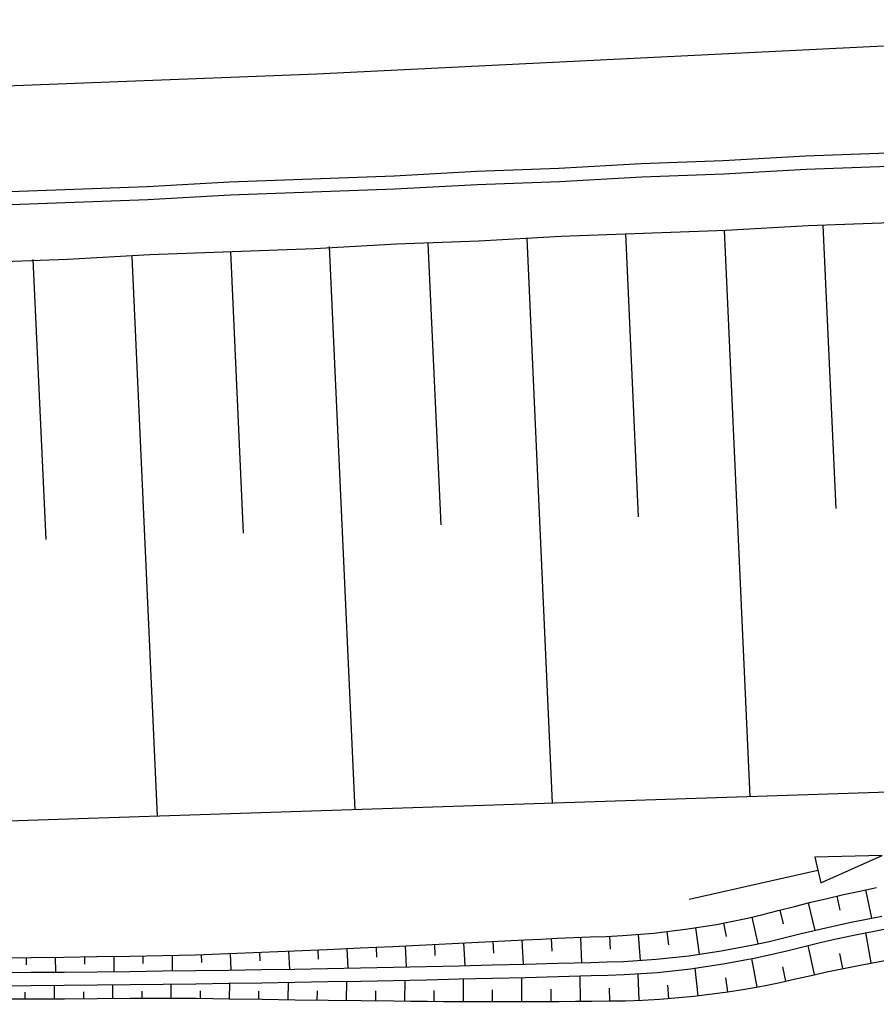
# Model space of a CAD drawing. Extents: x 0 to 1135, y 0 to 420.
# Tile 53 of 116: x 736 to 762, y 127 to 157. Entities that reach past the tile are written whole.
import ezdxf

# ---------------------------------------------------------------- set-up
doc = ezdxf.new("R2010")
doc.units = 0
doc.header["$LTSCALE"] = 2
doc.header["$MEASUREMENT"] = 0
doc.linetypes.add('AUSGEZOGEN', pattern=[0])
for name, color, linetype in [('Boeschungen', 15, 'CONTINUOUS'), ('FBRTOP', 8, 'AUSGEZOGEN'), ('Gleisachsen', 7, 'CONTINUOUS'), ('Kabelanlagen', 15, 'CONTINUOUS'), ('Rinne', 200, 'CONTINUOUS'), ('Wege', 15, 'CONTINUOUS')]:
    doc.layers.add(name, color=color, linetype=linetype)

msp = doc.modelspace()

# ---------------------------------------------------------------- hatches: boundary and pattern name
at = {"layer": 'Rinne'}
h = msp.add_hatch(dxfattribs=at)
h.set_pattern_fill('ANSI31', color=256, scale=20, style=0)
edge = h.paths.add_edge_path()
edge.add_arc((1155.656, -2242.558), 2522.184, 99.43086, 99.683895, ccw=False)
edge.add_arc((887.295, -626.916), 884.407, 99.003551, 99.43086, ccw=False)
edge.add_arc((7865.435, -44667.495), 45474.395, 98.9888757, 99.0035505, ccw=False)
edge.add_arc((893.783, -594.836), 853.736, 98.881774, 98.988876, ccw=False)
edge.add_arc((774.345, 169.468), 80.155, 94.92834, 98.88177, ccw=False)
edge.add_arc((745.762, 500.943), 252.549, 274.92834, 277.15528)
edge.add_arc((775.591, 263.332), 13.073, 277.1553, 285.3942)
edge.add_arc((750.907, 352.981), 106.059, 285.39417, 288.28453)
edge.add_arc((1039.724, -1545.768), 1815.023, 99.546964, 99.747306, ccw=False)
edge.add_arc((850.351, -419.793), 673.234, 99.218015, 99.546965, ccw=False)
edge.add_arc((74345.819, -453292.252), 459470.628, 99.21719543, 99.21801488, ccw=False)
edge.add_arc((750.114, 238.882), 7.008, 99.0073, 99.2171, ccw=False)
edge.add_arc((1870.55, -6829.431), 7163.573, 98.9962, 99.0073128, ccw=False)
edge.add_arc((20211.835, -122681.43), 124458.451, 98.99353748, 98.99620358, ccw=False)
edge.add_arc((2641.993, -11668.774), 12064.016, 98.9801682, 98.9935375, ccw=False)
edge.add_arc((3231.703, -15400.423), 15841.973, 98.9684968, 98.9801636, ccw=False)
edge.add_arc((765.59, 225.605), 22.54, 97.6622, 98.9685, ccw=False)
edge.add_arc((1031.826, -1753.362), 2019.336, 97.52416, 97.662171, ccw=False)
edge.add_arc((776.12, 182.608), 66.551, 94.74165, 97.52416, ccw=False)
edge.add_arc((746.839, 535.619), 287.671, 274.74165, 276.07989)
edge.add_arc((775.796, 263.764), 14.279, 276.0799, 285.3873)
edge.add_arc((760.786, 318.304), 70.846, 285.38728, 289.56211)

# ---------------------------------------------------------------- linework, layer by layer
at = {"layer": 'Boeschungen', "linetype": 'Continuous'}
msp.add_line((762.986, 133.782), (727.831, 132.626), dxfattribs=at)
for points in [[(734.653, 149.839), (737.152, 149.93), (739.65, 150.07), (742.149, 150.161), (744.648, 150.251), (747.146, 150.392), (749.645, 150.482), (752.143, 150.623), (754.642, 150.713), (757.141, 150.804), (759.639, 150.944), (762.138, 151.035)], [(760.089, 150.952), (760.478, 142.357)], [(754.092, 150.705), (754.481, 142.11)], [(757.091, 150.803), (757.869, 133.614)], [(745.097, 150.309), (745.874, 133.219)], [(748.096, 150.407), (748.484, 141.862)], [(751.094, 150.556), (751.872, 133.416)], [(739.101, 150.011), (739.877, 133.022)], [(742.099, 150.16), (742.488, 141.615)], [(736.102, 149.913), (736.49, 141.418)]]:
    msp.add_lwpolyline(points, dxfattribs=at)
at = {"layer": 'FBRTOP', "const_width": 0.5}
for points in [[(616.051, 211.165, 0.000645), (628.582, 211.875, 0.000637), (641.773, 212.656, 0.000715), (653.527, 213.384, 0.000575), (668.514, 214.352, 0.000867), (678.463, 215.022, 0.000165), (689.177, 215.767, 0.000404), (693.556, 216.077, 0.000004), (698.475, 216.428, -0.000016), (703.395, 216.78, -0.000001), (715.863, 217.671, 0.000009), (728.331, 218.561, 0.00001), (740.799, 219.453, -0.000012), (753.267, 220.344, -0.000007), (765.735, 221.235, 0.000008), (778.203, 222.125, 0.000004), (815.608, 224.799, -0.000002), (853.013, 227.472, -0.000001), (902.886, 231.036, 0.000001), (950, 234.403, 0.000002)], [(616.272, 207.171, 0.000645), (628.814, 207.881, 0.000637), (642.015, 208.663, 0.000715), (653.779, 209.392, 0.000575), (668.777, 210.36, 0.000867), (678.734, 211.032, 0.000165), (689.456, 211.777, 0.000404), (693.838, 212.087, 0.000004), (698.759, 212.438, -0.000016), (703.68, 212.79, -0.000001), (716.148, 213.681, 0.000009), (728.616, 214.572, 0.00001), (741.084, 215.463, -0.000012), (753.552, 216.354, -0.000007), (766.02, 217.245, 0.000008), (778.488, 218.136, 0.000004), (815.893, 220.809, -0.000002), (853.298, 223.482, -0.000001), (903.171, 227.046, 0.000001), (950, 230.392, 0.000002)]]:
    msp.add_lwpolyline(points, format="xyb", dxfattribs=at)
at = {"layer": 'Gleisachsen', "linetype": 'Continuous'}
for p, q in [((744.724, 155.554), (761.929, 156.402)), ((670.549, 152.701), (744.724, 155.554))]:
    msp.add_line(p, q, dxfattribs=at)
at = {"layer": 'Kabelanlagen', "linetype": 'Continuous'}
for points in [[(734.576, 151.954), (737.075, 152.044), (739.574, 152.135), (742.072, 152.275), (744.571, 152.366), (747.07, 152.456), (749.568, 152.597), (752.067, 152.687), (754.565, 152.828), (757.064, 152.918), (759.562, 153.059), (762.061, 153.149)], [(734.596, 151.554), (737.095, 151.645), (739.594, 151.735), (742.092, 151.876), (744.591, 151.966), (747.09, 152.057), (749.588, 152.197), (752.087, 152.288), (754.585, 152.428), (757.084, 152.519), (759.582, 152.659), (762.08, 152.75)]]:
    msp.add_lwpolyline(points, dxfattribs=at)
at = {"layer": 'Wege', "linetype": 'Continuous'}
for p, q in [((760.215, 130.529), (760.712, 130.643)), ((760.509, 130.597), (760.604, 130.176)), ((760.712, 130.643), (761.211, 130.753)), ((761.211, 130.753), (761.711, 130.857)), ((761.383, 130.789), (761.559, 129.931)), ((758.731, 130.158), (759.224, 130.285)), ((759.224, 130.285), (759.718, 130.41)), ((759.639, 130.39), (759.841, 129.56)), ((759.718, 130.41), (760.215, 130.529)), ((757.8, 129.931), (758.266, 130.041)), ((758.266, 130.041), (758.731, 130.158)), ((758.78, 130.17), (758.88, 129.76)), ((760.892, 129.795), (761.876, 129.993)), ((755.912, 129.591), (756.86, 129.742)), ((756.86, 129.742), (757.8, 129.931)), ((757.073, 129.782), (757.149, 129.378)), ((757.926, 129.96), (758.11, 129.148)), ((759.912, 129.577), (760.401, 129.689)), ((760.401, 129.689), (760.892, 129.795)), ((753.021, 129.358), (753.511, 129.377)), ((753.511, 129.377), (754.002, 129.402)), ((753.607, 129.381), (753.627, 128.992)), ((754.002, 129.402), (754.959, 129.477)), ((754.481, 129.435), (754.544, 128.647)), ((754.959, 129.477), (755.912, 129.591)), ((755.351, 129.519), (755.395, 129.121)), ((756.215, 129.635), (756.335, 128.832)), ((758.937, 129.34), (759.424, 129.46)), ((759.424, 129.46), (759.912, 129.577)), ((760.488, 129.299), (760.975, 129.404)), ((760.975, 129.404), (761.951, 129.6)), ((761.553, 128.569), (761.393, 129.49)), ((747.032, 129.073), (748.031, 129.12)), ((747.408, 129.091), (747.438, 128.45)), ((748.031, 129.12), (749.029, 129.168)), ((748.294, 129.133), (748.31, 128.801)), ((749.029, 129.168), (750.027, 129.218)), ((749.18, 129.176), (749.212, 128.489)), ((750.027, 129.218), (751.025, 129.268)), ((750.065, 129.22), (750.082, 128.865)), ((750.951, 129.264), (750.986, 128.532)), ((751.025, 129.268), (751.524, 129.295)), ((751.524, 129.295), (752.023, 129.319)), ((751.839, 129.31), (751.855, 128.933)), ((752.023, 129.319), (752.522, 129.34)), ((752.522, 129.34), (753.021, 129.358)), ((752.725, 129.347), (752.757, 128.579)), ((756.995, 128.934), (757.97, 129.118)), ((757.97, 129.118), (758.454, 129.225)), ((758.454, 129.225), (758.937, 129.34)), ((759.518, 129.071), (760.003, 129.188)), ((759.834, 128.217), (759.643, 129.102)), ((760.003, 129.188), (760.488, 129.299)), ((738.044, 128.765), (739.043, 128.781)), ((739.043, 128.781), (740.042, 128.799)), ((739.442, 128.788), (739.444, 128.554)), ((740.042, 128.799), (740.542, 128.808)), ((740.327, 128.804), (740.335, 128.331)), ((740.542, 128.808), (741.041, 128.82)), ((741.041, 128.82), (741.541, 128.836)), ((741.211, 128.825), (741.218, 128.584)), ((741.541, 128.836), (742.04, 128.855)), ((742.04, 128.855), (743.039, 128.896)), ((742.094, 128.857), (742.115, 128.355)), ((742.978, 128.893), (742.991, 128.631)), ((743.039, 128.896), (744.037, 128.938)), ((743.865, 128.931), (743.89, 128.383)), ((744.037, 128.938), (745.036, 128.982)), ((744.75, 128.97), (744.764, 128.684)), ((745.036, 128.982), (746.034, 129.027)), ((745.636, 129.009), (745.664, 128.415)), ((746.034, 129.027), (747.032, 129.073)), ((746.522, 129.049), (746.537, 128.741)), ((755.028, 128.684), (756.014, 128.789)), ((756.014, 128.789), (756.995, 128.934)), ((758.052, 128.726), (758.544, 128.836)), ((758.544, 128.836), (759.034, 128.952)), ((759.034, 128.952), (759.518, 129.071)), ((760.696, 128.404), (760.604, 128.854)), ((735.047, 128.722), (736.046, 128.735)), ((735.895, 128.733), (735.897, 128.51)), ((736.046, 128.735), (737.045, 128.749)), ((736.782, 128.746), (736.787, 128.293)), ((737.045, 128.749), (738.044, 128.765)), ((737.668, 128.759), (737.671, 128.53)), ((738.555, 128.773), (738.56, 128.31)), ((748.045, 128.463), (749.044, 128.485)), ((749.044, 128.485), (750.044, 128.509)), ((750.044, 128.509), (751.043, 128.533)), ((751.043, 128.533), (752.043, 128.559)), ((752.043, 128.559), (753.042, 128.586)), ((753.042, 128.586), (753.54, 128.6)), ((753.54, 128.6), (754.038, 128.618)), ((754.038, 128.618), (755.028, 128.684)), ((756.064, 128.392), (757.062, 128.539)), ((757.062, 128.539), (758.052, 128.726)), ((758.088, 127.84), (757.93, 128.701)), ((735.049, 128.28), (736.049, 128.287)), ((736.049, 128.287), (737.049, 128.295)), ((737.049, 128.295), (738.049, 128.305)), ((738.049, 128.305), (739.048, 128.315)), ((739.048, 128.315), (740.048, 128.327)), ((740.048, 128.327), (741.048, 128.34)), ((741.048, 128.34), (742.047, 128.354)), ((742.047, 128.354), (743.047, 128.369)), ((743.047, 128.369), (744.047, 128.386)), ((744.047, 128.386), (745.046, 128.403)), ((745.046, 128.403), (746.046, 128.422)), ((746.046, 128.422), (747.045, 128.442)), ((747.045, 128.442), (748.045, 128.463)), ((752.053, 128.159), (753.053, 128.186)), ((753.053, 128.186), (753.555, 128.2)), ((753.555, 128.2), (754.056, 128.219)), ((754.056, 128.219), (755.062, 128.285)), ((754.511, 127.437), (754.475, 128.242)), ((755.062, 128.285), (756.064, 128.392)), ((756.304, 127.575), (756.213, 128.412)), ((758.967, 128.021), (758.875, 128.456)), ((735.052, 127.88), (736.052, 127.887)), ((736.052, 127.887), (737.052, 127.895)), ((736.757, 127.485), (736.758, 127.893)), ((737.052, 127.895), (738.053, 127.905)), ((738.053, 127.905), (739.053, 127.915)), ((738.532, 127.494), (738.53, 127.91)), ((739.053, 127.915), (740.053, 127.927)), ((740.053, 127.927), (741.053, 127.94)), ((740.304, 127.505), (740.304, 127.93)), ((741.053, 127.94), (742.053, 127.954)), ((742.053, 127.954), (743.053, 127.969)), ((742.073, 127.484), (742.083, 127.954)), ((743.053, 127.969), (744.053, 127.986)), ((743.847, 127.457), (743.857, 127.982)), ((744.053, 127.986), (745.054, 128.003)), ((745.054, 128.003), (746.054, 128.022)), ((745.622, 127.433), (745.63, 128.014)), ((746.054, 128.022), (747.054, 128.042)), ((747.054, 128.042), (748.054, 128.063)), ((747.399, 127.412), (747.4, 128.049)), ((748.054, 128.063), (749.054, 128.085)), ((749.054, 128.085), (750.054, 128.109)), ((749.172, 127.402), (749.174, 128.088)), ((750.054, 128.109), (751.054, 128.134)), ((750.946, 127.398), (750.948, 128.131)), ((751.054, 128.134), (752.053, 128.159)), ((752.723, 127.409), (752.717, 128.177)), ((755.409, 127.49), (755.377, 127.901)), ((757.199, 127.691), (757.136, 128.116)), ((735.87, 127.481), (735.87, 127.684)), ((737.644, 127.489), (737.644, 127.695)), ((739.418, 127.501), (739.417, 127.71)), ((741.188, 127.5), (741.191, 127.721)), ((742.96, 127.47), (742.965, 127.719)), ((744.733, 127.445), (744.739, 127.721)), ((746.51, 127.422), (746.513, 127.727)), ((748.285, 127.404), (748.286, 127.736)), ((750.059, 127.399), (750.06, 127.754)), ((751.835, 127.398), (751.834, 127.776)), ((753.616, 127.417), (753.607, 127.809))]:
    msp.add_line(p, q, dxfattribs=at)
for points in [[(756.032, 130.501), (759.932, 131.391), (760.021, 131.001), (761.882, 131.836), (759.843, 131.781), (759.932, 131.391)], [(735.055, 127.479), (736.055, 127.482), (737.056, 127.486), (738.057, 127.491), (739.057, 127.498), (739.558, 127.502), (740.058, 127.505), (741.059, 127.502), (741.56, 127.494), (742.06, 127.485), (743.061, 127.469), (744.062, 127.454), (745.064, 127.44), (746.065, 127.428), (747.066, 127.416), (747.567, 127.41), (748.068, 127.406), (748.569, 127.403), (749.069, 127.402), (750.071, 127.399), (751.072, 127.398), (751.573, 127.397), (752.073, 127.399), (752.574, 127.406), (753.075, 127.414), (753.584, 127.417), (754.093, 127.423), (754.613, 127.441), (755.133, 127.47), (756.17, 127.56), (757.204, 127.692), (757.719, 127.774), (758.232, 127.867), (758.743, 127.972), (759.252, 128.085), (759.73, 128.194), (760.209, 128.301), (761.167, 128.497), (761.647, 128.586), (762.128, 128.673)]]:
    msp.add_lwpolyline(points, dxfattribs=at)

doc.saveas('drawing.dxf')
